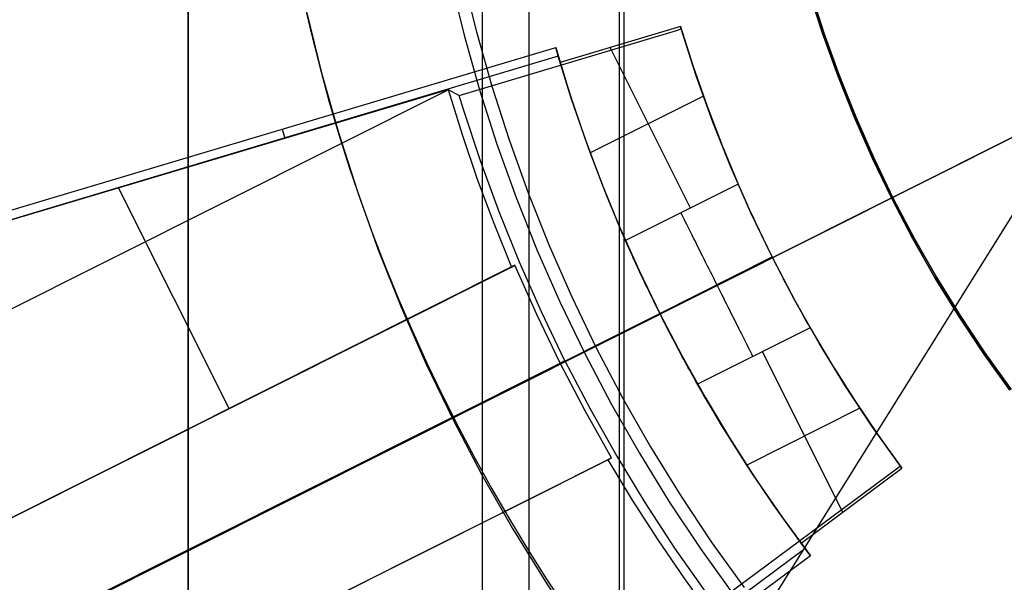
# Model space of a CAD drawing. Header units: millimetres. Extents: x 6038 to 7358, y -8545 to -7225.
# Tile 119 of 256: x 6670 to 6684, y -7898 to -7890. Entities that reach past the tile are written whole.
import ezdxf

# ---------------------------------------------------------------- set-up
doc = ezdxf.new("R2010")
doc.units = ezdxf.units.MM
doc.layers.add('color', color=7, linetype='Continuous')
doc.layers.add('luz', color=7, linetype='Continuous')

msp = doc.modelspace()

# ---------------------------------------------------------------- linework, layer by layer
at = {"color": 7, "true_color": 0xffffff}
for p, q in [((6676.407, -7846.719, 105.1), (6676.407, -7922.614, 105.1)), ((6677.056, -7850.054, 51.1), (6677.056, -7919.279, 51.1)), ((6678.316, -7850.025, 199.6), (6678.316, -7919.308, 199.6)), ((6678.379, -7850.134, 200.6), (6678.379, -7919.199, 200.6)), ((6672.316, -7907.167, 258.059), (6672.316, -7862.167, 258.059)), ((6672.316, -7862.167, 261.059), (6672.316, -7907.167, 261.059)), ((6672.316, -7862.167, 259.559), (6672.316, -7907.167, 259.559)), ((6672.316, -7907.167, 258.059), (6672.316, -7862.167, 258.059)), ((6672.316, -7862.167, 261.059), (6672.316, -7907.167, 261.059)), ((6675.967, -7889.768, 144.208), (6676.156, -7890.536, 144.208)), ((6676.141, -7889.728, 144.2), (6676.329, -7890.49, 144.2)), ((6676.141, -7889.728, 144.2), (6676.329, -7890.49, 144.2)), ((6681.145, -7890.509, 51.1), (6680.954, -7889.913, 51.1)), ((6680.954, -7889.913, 43.5), (6681.145, -7890.509, 43.5)), ((6680.954, -7889.913, 47.3), (6681.145, -7890.509, 47.3)), ((6681.145, -7890.509, 51.1), (6680.954, -7889.913, 51.1)), ((6681.163, -7890.503, 108.234), (6680.972, -7889.907, 108.234)), ((6680.972, -7889.907, 105.1), (6681.163, -7890.503, 105.1)), ((6681.163, -7890.503, 108.234), (6680.972, -7889.907, 108.234)), ((6680.972, -7889.907, 106.667), (6681.163, -7890.503, 106.667)), ((6680.972, -7889.907, 105.1), (6681.163, -7890.503, 105.1)), ((6673.918, -7890.023, 142.155), (6674.028, -7890.501, 142.155)), ((6673.918, -7890.023, 142.155), (6674.028, -7890.501, 142.155)), ((6673.966, -7890.224, 108.234), (6674.172, -7891.062, 108.234)), ((6673.966, -7890.224, 125.195), (6674.172, -7891.062, 125.195)), ((6673.966, -7890.224, 108.234), (6674.172, -7891.062, 108.234)), ((6676.329, -7890.49, 144.2), (6676.543, -7891.246, 144.2)), ((6676.329, -7890.49, 144.2), (6676.543, -7891.246, 144.2)), ((6674.028, -7890.501, 142.155), (6674.147, -7890.976, 142.155)), ((6674.028, -7890.501, 142.155), (6674.147, -7890.976, 142.155)), ((6676.156, -7890.536, 144.208), (6676.372, -7891.297, 144.208)), ((6681.357, -7891.098, 51.1), (6681.145, -7890.509, 51.1)), ((6681.145, -7890.509, 43.5), (6681.357, -7891.098, 43.5)), ((6681.145, -7890.509, 47.3), (6681.357, -7891.098, 47.3)), ((6681.357, -7891.098, 51.1), (6681.145, -7890.509, 51.1)), ((6681.375, -7891.092, 108.234), (6681.163, -7890.503, 108.234)), ((6681.163, -7890.503, 105.1), (6681.375, -7891.092, 105.1)), ((6681.375, -7891.092, 108.234), (6681.163, -7890.503, 108.234)), ((6681.163, -7890.503, 106.667), (6681.375, -7891.092, 106.667)), ((6681.163, -7890.503, 105.1), (6681.375, -7891.092, 105.1)), ((6674.147, -7890.976, 142.155), (6674.276, -7891.448, 142.155)), ((6674.147, -7890.976, 142.155), (6674.276, -7891.448, 142.155)), ((6674.172, -7891.062, 108.234), (6674.407, -7891.891, 108.234)), ((6674.172, -7891.062, 125.195), (6674.407, -7891.891, 125.195)), ((6674.172, -7891.062, 108.234), (6674.407, -7891.891, 108.234)), ((6681.589, -7891.68, 51.1), (6681.357, -7891.098, 51.1)), ((6681.357, -7891.098, 43.5), (6681.589, -7891.68, 43.5)), ((6681.357, -7891.098, 47.3), (6681.589, -7891.68, 47.3)), ((6681.589, -7891.68, 51.1), (6681.357, -7891.098, 51.1)), ((6681.607, -7891.672, 108.234), (6681.375, -7891.092, 108.234)), ((6681.375, -7891.092, 105.1), (6681.607, -7891.672, 105.1)), ((6681.607, -7891.672, 108.234), (6681.375, -7891.092, 108.234)), ((6681.375, -7891.092, 106.667), (6681.607, -7891.672, 106.667)), ((6681.375, -7891.092, 105.1), (6681.607, -7891.672, 105.1)), ((6676.372, -7891.297, 144.208), (6676.614, -7892.051, 144.208)), ((6676.543, -7891.246, 144.2), (6676.783, -7891.993, 144.2)), ((6676.543, -7891.246, 144.2), (6676.783, -7891.993, 144.2)), ((6674.276, -7891.448, 142.155), (6674.414, -7891.918, 142.155)), ((6674.276, -7891.448, 142.155), (6674.414, -7891.918, 142.155)), ((6681.841, -7892.253, 51.1), (6681.589, -7891.68, 51.1)), ((6681.589, -7891.68, 43.5), (6681.841, -7892.253, 43.5)), ((6681.589, -7891.68, 47.3), (6681.841, -7892.253, 47.3)), ((6681.841, -7892.253, 51.1), (6681.589, -7891.68, 51.1)), ((6681.859, -7892.245, 108.234), (6681.607, -7891.672, 108.234)), ((6681.607, -7891.672, 105.1), (6681.859, -7892.245, 105.1)), ((6681.859, -7892.245, 108.234), (6681.607, -7891.672, 108.234)), ((6681.607, -7891.672, 106.667), (6681.859, -7892.245, 106.667)), ((6681.607, -7891.672, 105.1), (6681.859, -7892.245, 105.1)), ((6674.407, -7891.891, 108.234), (6674.671, -7892.712, 108.234)), ((6674.407, -7891.891, 125.195), (6674.671, -7892.712, 125.195)), ((6674.407, -7891.891, 108.234), (6674.671, -7892.712, 108.234)), ((6674.414, -7891.918, 142.155), (6674.562, -7892.385, 142.155)), ((6674.414, -7891.918, 142.155), (6674.562, -7892.385, 142.155)), ((6676.783, -7891.993, 144.2), (6677.049, -7892.732, 144.2)), ((6676.783, -7891.993, 144.2), (6677.049, -7892.732, 144.2)), ((6676.614, -7892.051, 144.208), (6676.882, -7892.796, 144.208)), ((6682.113, -7892.817, 51.1), (6681.841, -7892.253, 51.1)), ((6681.841, -7892.253, 43.5), (6682.113, -7892.817, 43.5)), ((6681.841, -7892.253, 47.3), (6682.113, -7892.817, 47.3)), ((6682.113, -7892.817, 51.1), (6681.841, -7892.253, 51.1)), ((6682.13, -7892.809, 108.234), (6681.859, -7892.245, 108.234)), ((6681.859, -7892.245, 105.1), (6682.13, -7892.809, 105.1)), ((6682.13, -7892.809, 108.234), (6681.859, -7892.245, 108.234)), ((6681.859, -7892.245, 106.667), (6682.13, -7892.809, 106.667)), ((6681.859, -7892.245, 105.1), (6682.13, -7892.809, 105.1)), ((6674.562, -7892.385, 142.155), (6674.719, -7892.848, 142.155)), ((6674.562, -7892.385, 142.155), (6674.719, -7892.848, 142.155)), ((6674.671, -7892.712, 108.234), (6674.963, -7893.523, 108.234)), ((6674.671, -7892.712, 125.195), (6674.963, -7893.523, 125.195)), ((6674.671, -7892.712, 108.234), (6674.963, -7893.523, 108.234)), ((6676.882, -7892.796, 144.208), (6677.175, -7893.531, 144.208)), ((6677.049, -7892.732, 144.2), (6677.34, -7893.462, 144.2)), ((6677.049, -7892.732, 144.2), (6677.34, -7893.462, 144.2)), ((6682.404, -7893.372, 51.1), (6682.113, -7892.817, 51.1)), ((6682.113, -7892.817, 43.5), (6682.404, -7893.372, 43.5)), ((6682.113, -7892.817, 47.3), (6682.404, -7893.372, 47.3)), ((6682.404, -7893.372, 51.1), (6682.113, -7892.817, 51.1)), ((6682.421, -7893.362, 108.234), (6682.13, -7892.809, 108.234)), ((6682.13, -7892.809, 105.1), (6682.421, -7893.362, 105.1)), ((6682.421, -7893.362, 108.234), (6682.13, -7892.809, 108.234)), ((6682.13, -7892.809, 106.667), (6682.421, -7893.362, 106.667)), ((6682.13, -7892.809, 105.1), (6682.421, -7893.362, 105.1)), ((6674.719, -7892.848, 142.155), (6674.886, -7893.308, 142.155)), ((6674.719, -7892.848, 142.155), (6674.886, -7893.308, 142.155)), ((6674.886, -7893.308, 142.155), (6675.062, -7893.765, 142.155)), ((6674.886, -7893.308, 142.155), (6675.062, -7893.765, 142.155)), ((6682.73, -7893.906, 108.234), (6682.421, -7893.362, 108.234)), ((6682.421, -7893.362, 105.1), (6682.73, -7893.906, 105.1)), ((6682.73, -7893.906, 108.234), (6682.421, -7893.362, 108.234)), ((6682.421, -7893.362, 106.667), (6682.73, -7893.906, 106.667)), ((6682.421, -7893.362, 105.1), (6682.73, -7893.906, 105.1)), ((6677.34, -7893.462, 144.2), (6677.656, -7894.18, 144.2)), ((6677.34, -7893.462, 144.2), (6677.656, -7894.18, 144.2)), ((6682.714, -7893.916, 51.1), (6682.404, -7893.372, 51.1)), ((6682.404, -7893.372, 43.5), (6682.714, -7893.916, 43.5)), ((6682.404, -7893.372, 47.3), (6682.714, -7893.916, 47.3)), ((6682.714, -7893.916, 51.1), (6682.404, -7893.372, 51.1)), ((6674.963, -7893.523, 108.234), (6675.282, -7894.324, 108.234)), ((6674.963, -7893.523, 125.195), (6675.282, -7894.324, 125.195)), ((6674.963, -7893.523, 108.234), (6675.282, -7894.324, 108.234)), ((6677.175, -7893.531, 144.208), (6677.493, -7894.255, 144.208)), ((6675.062, -7893.765, 142.155), (6675.247, -7894.218, 142.155)), ((6675.062, -7893.765, 142.155), (6675.247, -7894.218, 142.155)), ((6683.042, -7894.449, 51.1), (6682.714, -7893.916, 51.1)), ((6682.714, -7893.916, 43.5), (6683.042, -7894.449, 43.5)), ((6682.714, -7893.916, 47.3), (6683.042, -7894.449, 47.3)), ((6683.042, -7894.449, 51.1), (6682.714, -7893.916, 51.1)), ((6683.059, -7894.438, 108.234), (6682.73, -7893.906, 108.234)), ((6682.73, -7893.906, 105.1), (6683.059, -7894.438, 105.1)), ((6683.059, -7894.438, 108.234), (6682.73, -7893.906, 108.234)), ((6682.73, -7893.906, 106.667), (6683.059, -7894.438, 106.667)), ((6682.73, -7893.906, 105.1), (6683.059, -7894.438, 105.1)), ((6677.656, -7894.18, 144.2), (6677.996, -7894.888, 144.2)), ((6677.656, -7894.18, 144.2), (6677.996, -7894.888, 144.2)), ((6675.247, -7894.218, 142.155), (6675.442, -7894.667, 142.155)), ((6675.247, -7894.218, 142.155), (6675.442, -7894.667, 142.155)), ((6675.282, -7894.324, 108.234), (6675.629, -7895.114, 108.234)), ((6675.282, -7894.324, 125.195), (6675.629, -7895.114, 125.195)), ((6675.282, -7894.324, 108.234), (6675.629, -7895.114, 108.234)), ((6677.493, -7894.255, 144.208), (6677.837, -7894.968, 144.208)), ((6683.389, -7894.97, 51.1), (6683.042, -7894.449, 51.1)), ((6683.042, -7894.449, 43.5), (6683.389, -7894.97, 43.5)), ((6683.042, -7894.449, 47.3), (6683.389, -7894.97, 47.3)), ((6683.389, -7894.97, 51.1), (6683.042, -7894.449, 51.1)), ((6683.405, -7894.959, 108.234), (6683.059, -7894.438, 108.234)), ((6683.059, -7894.438, 105.1), (6683.405, -7894.959, 105.1)), ((6683.405, -7894.959, 108.234), (6683.059, -7894.438, 108.234)), ((6683.059, -7894.438, 106.667), (6683.405, -7894.959, 106.667)), ((6683.059, -7894.438, 105.1), (6683.405, -7894.959, 105.1)), ((6675.442, -7894.667, 142.155), (6675.645, -7895.112, 142.155)), ((6675.442, -7894.667, 142.155), (6675.645, -7895.112, 142.155)), ((6677.837, -7894.968, 144.208), (6678.205, -7895.669, 144.208)), ((6677.996, -7894.888, 144.2), (6678.361, -7895.583, 144.2)), ((6677.996, -7894.888, 144.2), (6678.361, -7895.583, 144.2)), ((6683.754, -7895.479, 51.1), (6683.389, -7894.97, 51.1)), ((6683.389, -7894.97, 43.5), (6683.754, -7895.479, 43.5)), ((6683.389, -7894.97, 47.3), (6683.754, -7895.479, 47.3)), ((6683.754, -7895.479, 51.1), (6683.389, -7894.97, 51.1)), ((6683.769, -7895.468, 108.234), (6683.405, -7894.959, 108.234)), ((6683.405, -7894.959, 105.1), (6683.769, -7895.468, 105.1)), ((6683.769, -7895.468, 108.234), (6683.405, -7894.959, 108.234)), ((6683.405, -7894.959, 106.667), (6683.769, -7895.468, 106.667)), ((6683.405, -7894.959, 105.1), (6683.769, -7895.468, 105.1)), ((6675.629, -7895.114, 108.234), (6676.003, -7895.89, 108.234)), ((6675.629, -7895.114, 125.195), (6676.003, -7895.89, 125.195)), ((6675.629, -7895.114, 108.234), (6676.003, -7895.89, 108.234)), ((6675.645, -7895.112, 142.155), (6675.857, -7895.553, 142.155)), ((6675.645, -7895.112, 142.155), (6675.857, -7895.553, 142.155)), ((6675.857, -7895.553, 142.155), (6676.077, -7895.99, 142.155)), ((6675.857, -7895.553, 142.155), (6676.077, -7895.99, 142.155)), ((6678.205, -7895.669, 144.208), (6678.596, -7896.356, 144.208)), ((6678.361, -7895.583, 144.2), (6678.75, -7896.265, 144.2)), ((6678.361, -7895.583, 144.2), (6678.75, -7896.265, 144.2)), ((6676.003, -7895.89, 108.234), (6676.404, -7896.654, 108.234)), ((6676.003, -7895.89, 125.195), (6676.404, -7896.654, 125.195)), ((6676.003, -7895.89, 108.234), (6676.404, -7896.654, 108.234)), ((6676.077, -7895.99, 142.155), (6676.306, -7896.423, 142.155)), ((6676.077, -7895.99, 142.155), (6676.306, -7896.423, 142.155)), ((6678.596, -7896.356, 144.208), (6679.012, -7897.03, 144.208)), ((6678.75, -7896.265, 144.2), (6679.162, -7896.934, 144.2)), ((6678.75, -7896.265, 144.2), (6679.162, -7896.934, 144.2)), ((6676.306, -7896.423, 142.155), (6676.544, -7896.851, 142.155)), ((6676.306, -7896.423, 142.155), (6676.544, -7896.851, 142.155)), ((6676.404, -7896.654, 108.234), (6676.831, -7897.403, 108.234)), ((6676.404, -7896.654, 125.195), (6676.831, -7897.403, 125.195)), ((6676.404, -7896.654, 108.234), (6676.831, -7897.403, 108.234)), ((6676.544, -7896.851, 142.155), (6676.789, -7897.275, 142.155)), ((6676.544, -7896.851, 142.155), (6676.789, -7897.275, 142.155)), ((6679.012, -7897.03, 144.208), (6679.45, -7897.689, 144.208)), ((6679.162, -7896.934, 144.2), (6679.597, -7897.588, 144.2)), ((6679.162, -7896.934, 144.2), (6679.597, -7897.588, 144.2)), ((6676.789, -7897.275, 142.155), (6677.043, -7897.693, 142.155)), ((6676.789, -7897.275, 142.155), (6677.043, -7897.693, 142.155)), ((6676.831, -7897.403, 108.234), (6677.283, -7898.137, 108.234)), ((6676.831, -7897.403, 125.195), (6677.283, -7898.137, 125.195)), ((6676.831, -7897.403, 108.234), (6677.283, -7898.137, 108.234)), ((6679.597, -7897.588, 144.2), (6680.054, -7898.226, 144.2)), ((6679.597, -7897.588, 144.2), (6680.054, -7898.226, 144.2)), ((6677.043, -7897.693, 142.155), (6677.305, -7898.107, 142.155)), ((6677.043, -7897.693, 142.155), (6677.305, -7898.107, 142.155)), ((6679.45, -7897.689, 144.208), (6679.911, -7898.333, 144.208)), ((6677.283, -7898.137, 108.234), (6677.761, -7898.855, 108.234)), ((6677.283, -7898.137, 125.195), (6677.761, -7898.855, 125.195)), ((6677.283, -7898.137, 108.234), (6677.761, -7898.855, 108.234)), ((6677.305, -7898.107, 142.155), (6677.575, -7898.517, 142.155)), ((6677.305, -7898.107, 142.155), (6677.575, -7898.517, 142.155))]:
    msp.add_line(p, q, dxfattribs=at)
at = {"layer": 'color', "color": 254, "true_color": 0xcad1ee}
for p, q in [((6676.086, -7891.374, 42.671), (6679.112, -7890.471, 42.671)), ((6679.17, -7890.416, 40.6), (6677.493, -7890.916, 40.6)), ((6679.17, -7890.416, 40.6), (6677.493, -7890.916, 40.6)), ((6679.112, -7890.471, 42.671), (6679.18, -7890.449, 42.6)), ((6679.17, -7890.416, 40.6), (6679.346, -7890.973, 40.6)), ((6679.18, -7890.449, 42.6), (6679.17, -7890.416, 40.6)), ((6679.18, -7890.449, 42.6), (6679.17, -7890.416, 40.6)), ((6679.17, -7890.416, 40.6), (6679.346, -7890.973, 40.6)), ((6679.383, -7891.084, 41.35), (6679.174, -7890.428, 41.35)), ((6679.389, -7891.101, 42.6), (6679.18, -7890.449, 42.6)), ((6668.283, -7893.439, 28.2), (6677.432, -7890.709, 28.2)), ((6668.283, -7893.439, 28.2), (6677.432, -7890.709, 28.2)), ((6677.432, -7890.709, 28.2), (6677.626, -7891.343, 28.2)), ((6677.493, -7890.916, 40.6), (6677.432, -7890.709, 28.2)), ((6677.432, -7890.709, 28.2), (6677.626, -7891.343, 28.2)), ((6677.493, -7890.916, 40.6), (6677.432, -7890.709, 28.2)), ((6679.307, -7892.943, 40.6), (6678.188, -7890.709, 40.6)), ((6677.467, -7890.83, 35.436), (6668.194, -7893.598, 35.436)), ((6677.654, -7891.428, 34.4), (6677.462, -7890.813, 34.4)), ((6677.692, -7891.546, 40.6), (6677.493, -7890.916, 40.6)), ((6677.692, -7891.546, 40.6), (6677.493, -7890.916, 40.6)), ((6679.346, -7890.973, 40.6), (6679.539, -7891.525, 40.6)), ((6679.346, -7890.973, 40.6), (6679.539, -7891.525, 40.6)), ((6679.616, -7891.732, 41.35), (6679.383, -7891.084, 41.35)), ((6679.62, -7891.745, 42.6), (6679.389, -7891.101, 42.6)), ((6667.711, -7895.418, 35.6), (6675.934, -7891.297, 35.6)), ((6668.192, -7893.601, 35.6), (6675.933, -7891.291, 35.6)), ((6668.192, -7893.601, 35.6), (6675.933, -7891.291, 35.6)), ((6675.933, -7891.291, 35.6), (6676.086, -7891.374, 42.671)), ((6675.933, -7891.291, 35.6), (6676.086, -7891.374, 42.671)), ((6675.933, -7891.291, 35.6), (6676.128, -7891.918, 35.6)), ((6675.933, -7891.291, 35.6), (6676.128, -7891.918, 35.6)), ((6676.149, -7891.568, 42.875), (6676.086, -7891.374, 42.671)), ((6677.626, -7891.343, 28.2), (6677.839, -7891.97, 28.2)), ((6677.626, -7891.343, 28.2), (6677.839, -7891.97, 28.2)), ((6677.863, -7892.038, 34.4), (6677.654, -7891.428, 34.4)), ((6679.488, -7891.384, 40.6), (6677.913, -7892.174, 40.6)), ((6676.386, -7892.285, 42.875), (6676.149, -7891.568, 42.875)), ((6677.911, -7892.17, 40.6), (6677.692, -7891.546, 40.6)), ((6677.911, -7892.17, 40.6), (6677.692, -7891.546, 40.6)), ((6679.539, -7891.525, 40.6), (6679.747, -7892.07, 40.6)), ((6679.539, -7891.525, 40.6), (6679.747, -7892.07, 40.6)), ((6673.626, -7891.845, 28.2), (6673.663, -7891.968, 35.6)), ((6679.87, -7892.372, 41.35), (6679.616, -7891.732, 41.35)), ((6679.873, -7892.38, 42.6), (6679.62, -7891.745, 42.6)), ((6676.128, -7891.918, 35.6), (6676.341, -7892.539, 35.6)), ((6676.128, -7891.918, 35.6), (6676.341, -7892.539, 35.6)), ((6677.839, -7891.97, 28.2), (6678.071, -7892.591, 28.2)), ((6677.839, -7891.97, 28.2), (6678.071, -7892.591, 28.2)), ((6678.091, -7892.642, 34.4), (6677.863, -7892.038, 34.4)), ((6679.747, -7892.07, 40.6), (6679.971, -7892.61, 40.6)), ((6679.747, -7892.07, 40.6), (6679.971, -7892.61, 40.6)), ((6678.148, -7892.786, 40.6), (6677.911, -7892.17, 40.6)), ((6678.148, -7892.786, 40.6), (6677.911, -7892.17, 40.6)), ((6676.645, -7892.995, 42.875), (6676.386, -7892.285, 42.875)), ((6680.146, -7893.003, 41.35), (6679.87, -7892.372, 41.35)), ((6680.148, -7893.007, 42.6), (6679.873, -7892.38, 42.6)), ((6676.341, -7892.539, 35.6), (6676.571, -7893.154, 35.6)), ((6676.341, -7892.539, 35.6), (6676.571, -7893.154, 35.6)), ((6672.888, -7895.733, 35.6), (6671.348, -7892.659, 35.6)), ((6678.071, -7892.591, 28.2), (6678.322, -7893.205, 28.2)), ((6678.071, -7892.591, 28.2), (6678.322, -7893.205, 28.2)), ((6678.336, -7893.238, 34.4), (6678.091, -7892.642, 34.4)), ((6679.971, -7892.61, 40.6), (6678.405, -7893.395, 40.6)), ((6679.971, -7892.61, 40.6), (6678.405, -7893.395, 40.6)), ((6679.971, -7892.61, 40.6), (6679.985, -7892.641, 40.563)), ((6679.971, -7892.61, 40.6), (6679.985, -7892.641, 40.563)), ((6679.985, -7892.641, 40.563), (6679.999, -7892.674, 40.527)), ((6679.985, -7892.641, 40.563), (6679.999, -7892.674, 40.527)), ((6679.999, -7892.674, 40.527), (6680.013, -7892.708, 40.492)), ((6679.999, -7892.674, 40.527), (6680.013, -7892.708, 40.492)), ((6678.405, -7893.395, 40.6), (6678.148, -7892.786, 40.6)), ((6678.405, -7893.395, 40.6), (6678.148, -7892.786, 40.6)), ((6680.013, -7892.708, 40.492), (6680.029, -7892.742, 40.459)), ((6680.013, -7892.708, 40.492), (6680.029, -7892.742, 40.459)), ((6680.029, -7892.742, 40.459), (6680.044, -7892.778, 40.427)), ((6680.029, -7892.742, 40.459), (6680.044, -7892.778, 40.427)), ((6680.044, -7892.778, 40.427), (6680.061, -7892.815, 40.396)), ((6680.044, -7892.778, 40.427), (6680.061, -7892.815, 40.396)), ((6680.061, -7892.815, 40.396), (6680.077, -7892.852, 40.367)), ((6680.061, -7892.815, 40.396), (6680.077, -7892.852, 40.367)), ((6680.077, -7892.852, 40.367), (6680.095, -7892.89, 40.339)), ((6680.077, -7892.852, 40.367), (6680.095, -7892.89, 40.339)), ((6680.095, -7892.89, 40.339), (6680.112, -7892.929, 40.312)), ((6680.095, -7892.89, 40.339), (6680.112, -7892.929, 40.312)), ((6680.112, -7892.929, 40.312), (6680.131, -7892.969, 40.287)), ((6680.112, -7892.929, 40.312), (6680.131, -7892.969, 40.287)), ((6676.928, -7893.696, 42.875), (6676.645, -7892.995, 42.875)), ((6679.19, -7893.04, 40.563), (6679.175, -7893.009, 40.6)), ((6679.206, -7893.071, 40.527), (6679.19, -7893.04, 40.563)), ((6679.223, -7893.104, 40.492), (6679.206, -7893.071, 40.527)), ((6680.131, -7892.969, 40.287), (6680.149, -7893.01, 40.263)), ((6680.131, -7892.969, 40.287), (6680.149, -7893.01, 40.263)), ((6680.444, -7893.623, 41.35), (6680.146, -7893.003, 41.35)), ((6680.444, -7893.623, 42.6), (6680.148, -7893.007, 42.6)), ((6680.149, -7893.01, 40.263), (6680.169, -7893.051, 40.241)), ((6680.149, -7893.01, 40.263), (6680.169, -7893.051, 40.241)), ((6680.169, -7893.051, 40.241), (6680.188, -7893.093, 40.221)), ((6680.169, -7893.051, 40.241), (6680.188, -7893.093, 40.221)), ((6680.188, -7893.093, 40.221), (6680.208, -7893.135, 40.202)), ((6680.188, -7893.093, 40.221), (6680.208, -7893.135, 40.202)), ((6676.571, -7893.154, 35.6), (6676.818, -7893.763, 35.6)), ((6676.571, -7893.154, 35.6), (6676.818, -7893.763, 35.6)), ((6678.322, -7893.205, 28.2), (6678.592, -7893.81, 28.2)), ((6678.322, -7893.205, 28.2), (6678.592, -7893.81, 28.2)), ((6679.24, -7893.138, 40.459), (6679.223, -7893.104, 40.492)), ((6679.257, -7893.173, 40.427), (6679.24, -7893.138, 40.459)), ((6679.275, -7893.208, 40.396), (6679.257, -7893.173, 40.427)), ((6679.293, -7893.245, 40.367), (6679.275, -7893.208, 40.396)), ((6680.208, -7893.135, 40.202), (6680.228, -7893.178, 40.184)), ((6680.208, -7893.135, 40.202), (6680.228, -7893.178, 40.184)), ((6680.228, -7893.178, 40.184), (6680.249, -7893.221, 40.168)), ((6680.228, -7893.178, 40.184), (6680.249, -7893.221, 40.168)), ((6680.249, -7893.221, 40.168), (6680.269, -7893.265, 40.154)), ((6680.249, -7893.221, 40.168), (6680.269, -7893.265, 40.154)), ((6678.599, -7893.827, 34.4), (6678.336, -7893.238, 34.4)), ((6679.312, -7893.283, 40.339), (6679.293, -7893.245, 40.367)), ((6679.331, -7893.321, 40.312), (6679.312, -7893.283, 40.339)), ((6679.351, -7893.36, 40.287), (6679.331, -7893.321, 40.312)), ((6679.371, -7893.4, 40.263), (6679.351, -7893.36, 40.287)), ((6680.269, -7893.265, 40.154), (6680.291, -7893.309, 40.141)), ((6680.269, -7893.265, 40.154), (6680.291, -7893.309, 40.141)), ((6680.291, -7893.309, 40.141), (6680.312, -7893.353, 40.13)), ((6680.291, -7893.309, 40.141), (6680.312, -7893.353, 40.13)), ((6680.312, -7893.353, 40.13), (6680.334, -7893.398, 40.121)), ((6680.312, -7893.353, 40.13), (6680.334, -7893.398, 40.121)), ((6678.418, -7893.427, 40.563), (6678.405, -7893.395, 40.6)), ((6678.418, -7893.427, 40.563), (6678.405, -7893.395, 40.6)), ((6678.432, -7893.459, 40.527), (6678.418, -7893.427, 40.563)), ((6678.432, -7893.459, 40.527), (6678.418, -7893.427, 40.563)), ((6678.447, -7893.493, 40.492), (6678.432, -7893.459, 40.527)), ((6678.447, -7893.493, 40.492), (6678.432, -7893.459, 40.527)), ((6678.462, -7893.527, 40.459), (6678.447, -7893.493, 40.492)), ((6678.462, -7893.527, 40.459), (6678.447, -7893.493, 40.492)), ((6679.391, -7893.44, 40.241), (6679.371, -7893.4, 40.263)), ((6679.412, -7893.482, 40.221), (6679.391, -7893.44, 40.241)), ((6679.433, -7893.523, 40.202), (6679.412, -7893.482, 40.221)), ((6680.334, -7893.398, 40.121), (6680.355, -7893.443, 40.114)), ((6680.334, -7893.398, 40.121), (6680.355, -7893.443, 40.114)), ((6680.355, -7893.443, 40.114), (6680.377, -7893.488, 40.108)), ((6680.355, -7893.443, 40.114), (6680.377, -7893.488, 40.108)), ((6680.377, -7893.488, 40.108), (6680.4, -7893.533, 40.103)), ((6680.377, -7893.488, 40.108), (6680.4, -7893.533, 40.103)), ((6678.478, -7893.563, 40.427), (6678.462, -7893.527, 40.459)), ((6678.478, -7893.563, 40.427), (6678.462, -7893.527, 40.459)), ((6678.495, -7893.599, 40.396), (6678.478, -7893.563, 40.427)), ((6678.495, -7893.599, 40.396), (6678.478, -7893.563, 40.427)), ((6678.512, -7893.637, 40.367), (6678.495, -7893.599, 40.396)), ((6678.512, -7893.637, 40.367), (6678.495, -7893.599, 40.396)), ((6678.529, -7893.675, 40.339), (6678.512, -7893.637, 40.367)), ((6678.529, -7893.675, 40.339), (6678.512, -7893.637, 40.367)), ((6678.88, -7894.408, 40.1), (6680.444, -7893.623, 40.1)), ((6678.88, -7894.408, 40.1), (6680.444, -7893.623, 40.1)), ((6679.454, -7893.566, 40.184), (6679.433, -7893.523, 40.202)), ((6679.476, -7893.609, 40.168), (6679.454, -7893.566, 40.184)), ((6679.497, -7893.652, 40.154), (6679.476, -7893.609, 40.168)), ((6680.4, -7893.533, 40.103), (6680.422, -7893.578, 40.101)), ((6680.4, -7893.533, 40.103), (6680.422, -7893.578, 40.101)), ((6680.422, -7893.578, 40.101), (6680.444, -7893.623, 40.1)), ((6680.422, -7893.578, 40.101), (6680.444, -7893.623, 40.1)), ((6680.444, -7893.623, 40.1), (6680.444, -7893.623, 42.6)), ((6680.444, -7893.623, 40.1), (6680.444, -7893.623, 40.1)), ((6680.444, -7893.623, 40.1), (6680.467, -7893.668, 40.101)), ((6680.444, -7893.623, 40.1), (6680.444, -7893.623, 42.6)), ((6680.761, -7894.23, 42.6), (6680.444, -7893.623, 42.6)), ((6680.444, -7893.623, 40.1), (6680.467, -7893.668, 40.101)), ((6680.763, -7894.234, 41.35), (6680.444, -7893.623, 41.35)), ((6680.444, -7893.623, 40.1), (6680.444, -7893.623, 40.1)), ((6676.865, -7893.739, 38.6), (6668.628, -7897.867, 38.6)), ((6676.865, -7893.739, 38.6), (6668.628, -7897.867, 38.6)), ((6668.651, -7897.856, 37.1), (6676.842, -7893.751, 37.1)), ((6668.675, -7897.844, 35.6), (6676.818, -7893.763, 35.6)), ((6668.675, -7897.844, 35.6), (6676.818, -7893.763, 35.6)), ((6676.818, -7893.763, 35.6), (6676.865, -7893.739, 38.6)), ((6676.818, -7893.763, 35.6), (6676.865, -7893.739, 38.6)), ((6677.169, -7894.426, 38.6), (6676.865, -7893.739, 38.6)), ((6677.169, -7894.426, 38.6), (6676.865, -7893.739, 38.6)), ((6677.233, -7894.387, 42.875), (6676.928, -7893.696, 42.875)), ((6678.547, -7893.714, 40.312), (6678.529, -7893.675, 40.339)), ((6678.547, -7893.714, 40.312), (6678.529, -7893.675, 40.339)), ((6678.565, -7893.754, 40.287), (6678.547, -7893.714, 40.312)), ((6678.565, -7893.754, 40.287), (6678.547, -7893.714, 40.312)), ((6678.584, -7893.794, 40.263), (6678.565, -7893.754, 40.287)), ((6678.584, -7893.794, 40.263), (6678.565, -7893.754, 40.287)), ((6679.519, -7893.696, 40.141), (6679.497, -7893.652, 40.154)), ((6679.541, -7893.74, 40.13), (6679.519, -7893.696, 40.141)), ((6679.563, -7893.784, 40.121), (6679.541, -7893.74, 40.13)), ((6680.467, -7893.668, 40.101), (6680.49, -7893.713, 40.103)), ((6680.467, -7893.668, 40.101), (6680.49, -7893.713, 40.103)), ((6680.49, -7893.713, 40.103), (6680.513, -7893.758, 40.108)), ((6680.49, -7893.713, 40.103), (6680.513, -7893.758, 40.108)), ((6680.513, -7893.758, 40.108), (6680.536, -7893.803, 40.114)), ((6680.513, -7893.758, 40.108), (6680.536, -7893.803, 40.114)), ((6678.603, -7893.835, 40.241), (6678.584, -7893.794, 40.263)), ((6678.603, -7893.835, 40.241), (6678.584, -7893.794, 40.263)), ((6678.592, -7893.81, 28.2), (6678.88, -7894.408, 28.2)), ((6678.592, -7893.81, 28.2), (6678.88, -7894.408, 28.2)), ((6678.88, -7894.408, 34.4), (6678.599, -7893.827, 34.4)), ((6678.623, -7893.877, 40.221), (6678.603, -7893.835, 40.241)), ((6678.623, -7893.877, 40.221), (6678.603, -7893.835, 40.241)), ((6678.643, -7893.919, 40.202), (6678.623, -7893.877, 40.221)), ((6678.643, -7893.919, 40.202), (6678.623, -7893.877, 40.221)), ((6679.586, -7893.829, 40.114), (6679.563, -7893.784, 40.121)), ((6679.608, -7893.873, 40.108), (6679.586, -7893.829, 40.114)), ((6679.631, -7893.918, 40.103), (6679.608, -7893.873, 40.108)), ((6680.536, -7893.803, 40.114), (6680.559, -7893.847, 40.121)), ((6680.536, -7893.803, 40.114), (6680.559, -7893.847, 40.121)), ((6680.559, -7893.847, 40.121), (6680.582, -7893.891, 40.13)), ((6680.559, -7893.847, 40.121), (6680.582, -7893.891, 40.13)), ((6680.582, -7893.891, 40.13), (6680.604, -7893.935, 40.141)), ((6680.582, -7893.891, 40.13), (6680.604, -7893.935, 40.141)), ((6678.663, -7893.962, 40.184), (6678.643, -7893.919, 40.202)), ((6678.663, -7893.962, 40.184), (6678.643, -7893.919, 40.202)), ((6678.684, -7894.005, 40.168), (6678.663, -7893.962, 40.184)), ((6678.684, -7894.005, 40.168), (6678.663, -7893.962, 40.184)), ((6678.705, -7894.049, 40.154), (6678.684, -7894.005, 40.168)), ((6678.705, -7894.049, 40.154), (6678.684, -7894.005, 40.168)), ((6678.726, -7894.093, 40.141), (6678.705, -7894.049, 40.154)), ((6678.726, -7894.093, 40.141), (6678.705, -7894.049, 40.154)), ((6679.653, -7893.963, 40.101), (6679.631, -7893.918, 40.103)), ((6679.676, -7894.008, 40.1), (6679.653, -7893.963, 40.101)), ((6679.699, -7894.054, 40.101), (6679.676, -7894.008, 40.1)), ((6679.721, -7894.099, 40.103), (6679.699, -7894.054, 40.101)), ((6680.604, -7893.935, 40.141), (6680.627, -7893.978, 40.154)), ((6680.604, -7893.935, 40.141), (6680.627, -7893.978, 40.154)), ((6680.627, -7893.978, 40.154), (6680.65, -7894.021, 40.168)), ((6680.627, -7893.978, 40.154), (6680.65, -7894.021, 40.168)), ((6680.65, -7894.021, 40.168), (6680.672, -7894.063, 40.184)), ((6680.65, -7894.021, 40.168), (6680.672, -7894.063, 40.184)), ((6678.747, -7894.137, 40.13), (6678.726, -7894.093, 40.141)), ((6678.747, -7894.137, 40.13), (6678.726, -7894.093, 40.141)), ((6678.769, -7894.182, 40.121), (6678.747, -7894.137, 40.13)), ((6678.769, -7894.182, 40.121), (6678.747, -7894.137, 40.13)), ((6678.791, -7894.227, 40.114), (6678.769, -7894.182, 40.121)), ((6678.791, -7894.227, 40.114), (6678.769, -7894.182, 40.121)), ((6679.744, -7894.144, 40.108), (6679.721, -7894.099, 40.103)), ((6679.766, -7894.188, 40.114), (6679.744, -7894.144, 40.108)), ((6679.788, -7894.233, 40.121), (6679.766, -7894.188, 40.114)), ((6680.672, -7894.063, 40.184), (6680.694, -7894.105, 40.202)), ((6680.672, -7894.063, 40.184), (6680.694, -7894.105, 40.202)), ((6680.694, -7894.105, 40.202), (6680.716, -7894.146, 40.221)), ((6680.694, -7894.105, 40.202), (6680.716, -7894.146, 40.221)), ((6680.716, -7894.146, 40.221), (6680.738, -7894.187, 40.241)), ((6680.716, -7894.146, 40.221), (6680.738, -7894.187, 40.241)), ((6680.738, -7894.187, 40.241), (6680.759, -7894.227, 40.263)), ((6680.738, -7894.187, 40.241), (6680.759, -7894.227, 40.263)), ((6678.813, -7894.272, 40.108), (6678.791, -7894.227, 40.114)), ((6678.813, -7894.272, 40.108), (6678.791, -7894.227, 40.114)), ((6678.835, -7894.317, 40.103), (6678.813, -7894.272, 40.108)), ((6678.835, -7894.317, 40.103), (6678.813, -7894.272, 40.108)), ((6678.857, -7894.362, 40.101), (6678.835, -7894.317, 40.103)), ((6678.857, -7894.362, 40.101), (6678.835, -7894.317, 40.103)), ((6679.811, -7894.277, 40.13), (6679.788, -7894.233, 40.121)), ((6679.833, -7894.321, 40.141), (6679.811, -7894.277, 40.13)), ((6679.855, -7894.365, 40.154), (6679.833, -7894.321, 40.141)), ((6680.759, -7894.227, 40.263), (6680.781, -7894.266, 40.287)), ((6680.759, -7894.227, 40.263), (6680.781, -7894.266, 40.287)), ((6681.099, -7894.825, 42.6), (6680.761, -7894.23, 42.6)), ((6681.103, -7894.832, 41.35), (6680.763, -7894.234, 41.35)), ((6680.781, -7894.266, 40.287), (6680.802, -7894.305, 40.312)), ((6680.781, -7894.266, 40.287), (6680.802, -7894.305, 40.312)), ((6680.802, -7894.305, 40.312), (6680.822, -7894.342, 40.339)), ((6680.802, -7894.305, 40.312), (6680.822, -7894.342, 40.339)), ((6645.131, -7911.321, 28.2), (6678.88, -7894.408, 28.2)), ((6677.494, -7895.102, 38.6), (6677.169, -7894.426, 38.6)), ((6677.494, -7895.102, 38.6), (6677.169, -7894.426, 38.6)), ((6677.561, -7895.069, 42.875), (6677.233, -7894.387, 42.875)), ((6678.88, -7894.407, 40.1), (6678.857, -7894.362, 40.101)), ((6678.88, -7894.407, 40.1), (6678.857, -7894.362, 40.101)), ((6678.88, -7894.408, 28.2), (6678.88, -7894.408, 40.1)), ((6678.88, -7894.408, 40.1), (6678.88, -7894.407, 40.1)), ((6678.903, -7894.453, 40.101), (6678.88, -7894.408, 40.1)), ((6678.88, -7894.408, 28.2), (6678.88, -7894.408, 40.1)), ((6678.903, -7894.453, 40.101), (6678.88, -7894.408, 40.1)), ((6678.88, -7894.408, 40.1), (6678.88, -7894.407, 40.1)), ((6678.88, -7894.408, 28.2), (6679.186, -7894.996, 28.2)), ((6678.88, -7894.408, 28.2), (6679.186, -7894.996, 28.2)), ((6679.177, -7894.98, 34.4), (6678.88, -7894.408, 34.4)), ((6678.925, -7894.497, 40.103), (6678.903, -7894.453, 40.101)), ((6678.925, -7894.497, 40.103), (6678.903, -7894.453, 40.101)), ((6679.876, -7894.408, 40.168), (6679.855, -7894.365, 40.154)), ((6679.898, -7894.451, 40.184), (6679.876, -7894.408, 40.168)), ((6679.919, -7894.493, 40.202), (6679.898, -7894.451, 40.184)), ((6680.822, -7894.342, 40.339), (6680.843, -7894.379, 40.367)), ((6680.822, -7894.342, 40.339), (6680.843, -7894.379, 40.367)), ((6680.843, -7894.379, 40.367), (6680.863, -7894.415, 40.396)), ((6680.843, -7894.379, 40.367), (6680.863, -7894.415, 40.396)), ((6680.863, -7894.415, 40.396), (6680.882, -7894.45, 40.427)), ((6680.863, -7894.415, 40.396), (6680.882, -7894.45, 40.427)), ((6680.882, -7894.45, 40.427), (6680.901, -7894.484, 40.459)), ((6680.882, -7894.45, 40.427), (6680.901, -7894.484, 40.459)), ((6678.948, -7894.542, 40.108), (6678.925, -7894.497, 40.103)), ((6678.948, -7894.542, 40.108), (6678.925, -7894.497, 40.103)), ((6678.971, -7894.587, 40.114), (6678.948, -7894.542, 40.108)), ((6678.971, -7894.587, 40.114), (6678.948, -7894.542, 40.108)), ((6678.994, -7894.631, 40.121), (6678.971, -7894.587, 40.114)), ((6678.994, -7894.631, 40.121), (6678.971, -7894.587, 40.114)), ((6679.94, -7894.535, 40.221), (6679.919, -7894.493, 40.202)), ((6679.961, -7894.576, 40.241), (6679.94, -7894.535, 40.221)), ((6679.981, -7894.617, 40.263), (6679.961, -7894.576, 40.241)), ((6680.901, -7894.484, 40.459), (6680.92, -7894.517, 40.492)), ((6680.901, -7894.484, 40.459), (6680.92, -7894.517, 40.492)), ((6680.92, -7894.517, 40.492), (6680.938, -7894.548, 40.527)), ((6680.92, -7894.517, 40.492), (6680.938, -7894.548, 40.527)), ((6680.938, -7894.548, 40.527), (6680.956, -7894.579, 40.563)), ((6680.938, -7894.548, 40.527), (6680.956, -7894.579, 40.563)), ((6680.956, -7894.579, 40.563), (6680.973, -7894.609, 40.6)), ((6680.956, -7894.579, 40.563), (6680.973, -7894.609, 40.6)), ((6679.017, -7894.675, 40.13), (6678.994, -7894.631, 40.121)), ((6679.017, -7894.675, 40.13), (6678.994, -7894.631, 40.121)), ((6679.04, -7894.719, 40.141), (6679.017, -7894.675, 40.13)), ((6679.04, -7894.719, 40.141), (6679.017, -7894.675, 40.13)), ((6679.062, -7894.762, 40.154), (6679.04, -7894.719, 40.141)), ((6679.062, -7894.762, 40.154), (6679.04, -7894.719, 40.141)), ((6680.973, -7894.609, 40.6), (6679.406, -7895.394, 40.6)), ((6680.973, -7894.609, 40.6), (6679.406, -7895.394, 40.6)), ((6680.001, -7894.657, 40.287), (6679.981, -7894.617, 40.263)), ((6680.021, -7894.696, 40.312), (6680.001, -7894.657, 40.287)), ((6680.04, -7894.734, 40.339), (6680.021, -7894.696, 40.312)), ((6680.059, -7894.772, 40.367), (6680.04, -7894.734, 40.339)), ((6680.973, -7894.609, 40.6), (6681.271, -7895.112, 40.6)), ((6680.973, -7894.609, 40.6), (6681.271, -7895.112, 40.6)), ((6679.085, -7894.805, 40.168), (6679.062, -7894.762, 40.154)), ((6679.085, -7894.805, 40.168), (6679.062, -7894.762, 40.154)), ((6679.107, -7894.848, 40.184), (6679.085, -7894.805, 40.168)), ((6679.107, -7894.848, 40.184), (6679.085, -7894.805, 40.168)), ((6679.129, -7894.89, 40.202), (6679.107, -7894.848, 40.184)), ((6679.129, -7894.89, 40.202), (6679.107, -7894.848, 40.184)), ((6680.077, -7894.808, 40.396), (6680.059, -7894.772, 40.367)), ((6680.095, -7894.844, 40.427), (6680.077, -7894.808, 40.396)), ((6680.112, -7894.879, 40.459), (6680.095, -7894.844, 40.427)), ((6681.456, -7895.408, 42.6), (6681.099, -7894.825, 42.6)), ((6681.463, -7895.419, 41.35), (6681.103, -7894.832, 41.35)), ((6679.151, -7894.931, 40.221), (6679.129, -7894.89, 40.202)), ((6679.151, -7894.931, 40.221), (6679.129, -7894.89, 40.202)), ((6679.173, -7894.971, 40.241), (6679.151, -7894.931, 40.221)), ((6679.173, -7894.971, 40.241), (6679.151, -7894.931, 40.221)), ((6679.194, -7895.011, 40.263), (6679.173, -7894.971, 40.241)), ((6679.194, -7895.011, 40.263), (6679.173, -7894.971, 40.241)), ((6679.491, -7895.543, 34.4), (6679.177, -7894.98, 34.4)), ((6679.186, -7894.996, 28.2), (6679.51, -7895.574, 28.2)), ((6679.186, -7894.996, 28.2), (6679.51, -7895.574, 28.2)), ((6679.215, -7895.051, 40.287), (6679.194, -7895.011, 40.263)), ((6679.215, -7895.051, 40.287), (6679.194, -7895.011, 40.263)), ((6680.129, -7894.913, 40.492), (6680.112, -7894.879, 40.459)), ((6680.146, -7894.946, 40.527), (6680.129, -7894.913, 40.492)), ((6680.162, -7894.977, 40.563), (6680.146, -7894.946, 40.527)), ((6680.177, -7895.008, 40.6), (6680.162, -7894.977, 40.563)), ((6681.428, -7897.176, 40.6), (6680.309, -7894.942, 40.6)), ((6667.034, -7900.344, 38.6), (6677.494, -7895.102, 38.6)), ((6677.561, -7895.069, 42.875), (6677.494, -7895.102, 38.6)), ((6677.841, -7895.767, 38.6), (6677.494, -7895.102, 38.6)), ((6677.841, -7895.767, 38.6), (6677.494, -7895.102, 38.6)), ((6677.561, -7895.069, 42.875), (6677.91, -7895.739, 42.875)), ((6679.236, -7895.089, 40.312), (6679.215, -7895.051, 40.287)), ((6679.236, -7895.089, 40.312), (6679.215, -7895.051, 40.287)), ((6679.257, -7895.127, 40.339), (6679.236, -7895.089, 40.312)), ((6679.257, -7895.127, 40.339), (6679.236, -7895.089, 40.312)), ((6679.277, -7895.164, 40.367), (6679.257, -7895.127, 40.339)), ((6679.277, -7895.164, 40.367), (6679.257, -7895.127, 40.339)), ((6681.271, -7895.112, 40.6), (6681.584, -7895.605, 40.6)), ((6681.271, -7895.112, 40.6), (6681.584, -7895.605, 40.6)), ((6679.297, -7895.2, 40.396), (6679.277, -7895.164, 40.367)), ((6679.297, -7895.2, 40.396), (6679.277, -7895.164, 40.367)), ((6679.316, -7895.235, 40.427), (6679.297, -7895.2, 40.396)), ((6679.316, -7895.235, 40.427), (6679.297, -7895.2, 40.396)), ((6679.335, -7895.269, 40.459), (6679.316, -7895.235, 40.427)), ((6679.335, -7895.269, 40.459), (6679.316, -7895.235, 40.427)), ((6679.354, -7895.302, 40.492), (6679.335, -7895.269, 40.459)), ((6679.354, -7895.302, 40.492), (6679.335, -7895.269, 40.459)), ((6679.372, -7895.334, 40.527), (6679.354, -7895.302, 40.492)), ((6679.372, -7895.334, 40.527), (6679.354, -7895.302, 40.492)), ((6679.389, -7895.364, 40.563), (6679.372, -7895.334, 40.527)), ((6679.389, -7895.364, 40.563), (6679.372, -7895.334, 40.527)), ((6679.406, -7895.394, 40.6), (6679.389, -7895.364, 40.563)), ((6679.406, -7895.394, 40.6), (6679.389, -7895.364, 40.563)), ((6679.741, -7895.964, 40.6), (6679.406, -7895.394, 40.6)), ((6679.741, -7895.964, 40.6), (6679.406, -7895.394, 40.6)), ((6681.834, -7895.979, 42.6), (6681.456, -7895.408, 42.6)), ((6681.844, -7895.993, 41.35), (6681.463, -7895.419, 41.35)), ((6679.822, -7896.096, 34.4), (6679.491, -7895.543, 34.4)), ((6679.51, -7895.574, 28.2), (6679.851, -7896.142, 28.2)), ((6679.51, -7895.574, 28.2), (6679.851, -7896.142, 28.2)), ((6681.584, -7895.605, 40.6), (6681.91, -7896.09, 40.6)), ((6681.584, -7895.605, 40.6), (6681.91, -7896.09, 40.6)), ((6672.747, -7895.803, 38.6), (6672.747, -7895.803, 35.6)), ((6678.209, -7896.421, 38.6), (6677.841, -7895.767, 38.6)), ((6678.209, -7896.421, 38.6), (6677.841, -7895.767, 38.6)), ((6677.91, -7895.739, 42.875), (6678.281, -7896.397, 42.875)), ((6681.666, -7895.73, 40.6), (6680.09, -7896.519, 40.6)), ((6680.093, -7896.523, 40.6), (6679.741, -7895.964, 40.6)), ((6680.093, -7896.523, 40.6), (6679.741, -7895.964, 40.6)), ((6680.169, -7896.64, 34.4), (6679.822, -7896.096, 34.4)), ((6682.23, -7896.536, 42.6), (6681.834, -7895.979, 42.6)), ((6682.243, -7896.554, 41.35), (6681.844, -7895.993, 41.35)), ((6681.91, -7896.09, 40.6), (6682.251, -7896.564, 40.6)), ((6681.91, -7896.09, 40.6), (6682.251, -7896.564, 40.6)), ((6679.851, -7896.142, 28.2), (6680.209, -7896.7, 28.2)), ((6679.851, -7896.142, 28.2), (6680.209, -7896.7, 28.2)), ((6669.972, -7900.55, 38.6), (6678.209, -7896.421, 38.6)), ((6669.972, -7900.55, 38.6), (6678.209, -7896.421, 38.6)), ((6669.996, -7900.538, 37.1), (6678.186, -7896.433, 37.1)), ((6678.162, -7896.445, 35.6), (6670.019, -7900.526, 35.6)), ((6678.162, -7896.445, 35.6), (6670.019, -7900.526, 35.6)), ((6678.209, -7896.421, 38.6), (6678.162, -7896.445, 35.6)), ((6678.209, -7896.421, 38.6), (6678.162, -7896.445, 35.6)), ((6678.502, -7897.007, 35.6), (6678.162, -7896.445, 35.6)), ((6678.502, -7897.007, 35.6), (6678.162, -7896.445, 35.6)), ((6678.281, -7896.397, 42.875), (6678.674, -7897.043, 42.875)), ((6682.173, -7896.577, 42.671), (6679.638, -7898.461, 42.671)), ((6680.461, -7897.071, 40.6), (6680.093, -7896.523, 40.6)), ((6680.461, -7897.071, 40.6), (6680.093, -7896.523, 40.6)), ((6680.532, -7897.173, 34.4), (6680.169, -7896.64, 34.4)), ((6680.847, -7897.608, 40.6), (6682.251, -7896.564, 40.6)), ((6680.847, -7897.608, 40.6), (6682.251, -7896.564, 40.6)), ((6682.23, -7896.536, 42.6), (6682.173, -7896.577, 42.671)), ((6682.251, -7896.564, 40.6), (6682.23, -7896.536, 42.6)), ((6682.251, -7896.564, 40.6), (6682.23, -7896.536, 42.6)), ((6680.209, -7896.7, 28.2), (6680.585, -7897.246, 28.2)), ((6680.209, -7896.7, 28.2), (6680.585, -7897.246, 28.2)), ((6678.857, -7897.56, 35.6), (6678.502, -7897.007, 35.6)), ((6678.857, -7897.56, 35.6), (6678.502, -7897.007, 35.6)), ((6678.674, -7897.043, 42.875), (6679.087, -7897.676, 42.875)), ((6680.847, -7897.608, 40.6), (6680.461, -7897.071, 40.6)), ((6680.847, -7897.608, 40.6), (6680.461, -7897.071, 40.6)), ((6680.911, -7897.695, 34.4), (6680.532, -7897.173, 34.4)), ((6680.585, -7897.246, 28.2), (6680.976, -7897.781, 28.2)), ((6680.585, -7897.246, 28.2), (6680.976, -7897.781, 28.2)), ((6679.227, -7898.102, 35.6), (6678.857, -7897.56, 35.6)), ((6679.227, -7898.102, 35.6), (6678.857, -7897.56, 35.6)), ((6680.976, -7897.781, 28.2), (6680.847, -7897.608, 40.6)), ((6680.976, -7897.781, 28.2), (6680.847, -7897.608, 40.6)), ((6673.133, -7903.453, 35.436), (6680.9, -7897.68, 35.436)), ((6679.087, -7897.676, 42.875), (6679.521, -7898.295, 42.875)), ((6680.976, -7897.781, 28.2), (6673.314, -7903.476, 28.2)), ((6680.976, -7897.781, 28.2), (6673.314, -7903.476, 28.2)), ((6679.613, -7898.634, 35.6), (6679.227, -7898.102, 35.6)), ((6679.613, -7898.634, 35.6), (6679.227, -7898.102, 35.6))]:
    msp.add_line(p, q, dxfattribs=at)
at = {"layer": 'luz', "color": 254, "true_color": 0xcad1ee}
for p, q in [((6771.663, -7752.391, -34.05), (6611.592, -8008.584, -34.05)), ((6771.663, -7752.391, -32.55), (6611.592, -8008.584, -32.55)), ((6564.424, -7951.845, -31.05), (6832.208, -7817.488, -31.05)), ((6832.208, -7817.488, -32.55), (6564.424, -7951.845, -32.55))]:
    msp.add_line(p, q, dxfattribs=at)

doc.saveas('drawing.dxf')
